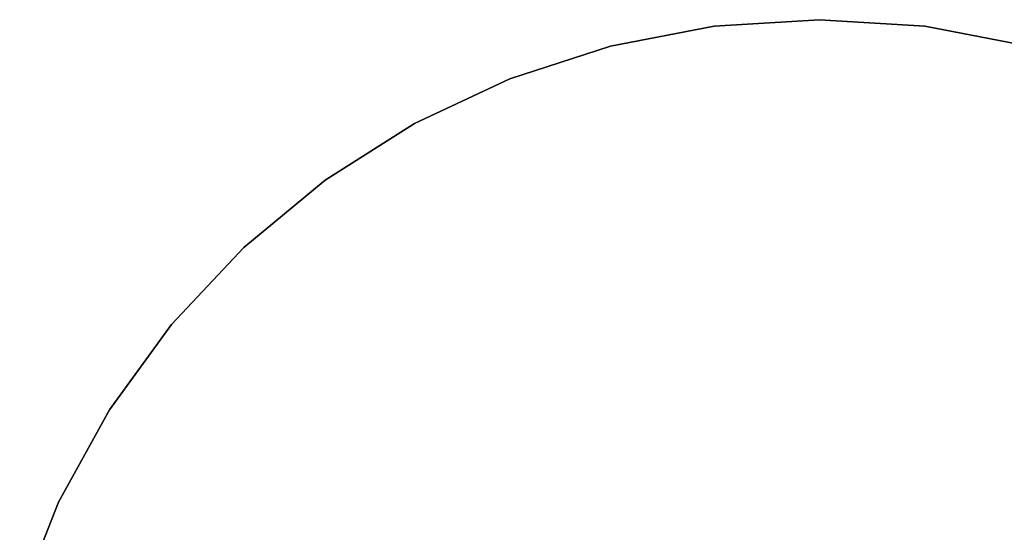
# Model space of a CAD drawing. Extents: x 0.1 to 15.8, y -7.9 to 7.9.
# Tile 16 of 17: x 0.5 to 9.7, y 3.1 to 7.9. Entities that reach past the tile are written whole.
import ezdxf

# ---------------------------------------------------------------- set-up
doc = ezdxf.new("R2010")
doc.units = 0
doc.header["$MEASUREMENT"] = 0
doc.layers.get('0').update_dxf_attribs({"color": 13, "linetype": 'CONTINUOUS'})

# ---------------------------------------------------------------- blocks, each defined once
blk = doc.blocks.new('CZ_0022__330X330X1200_PM_2')
at = {"color": 0}
for p, q in [((7.9528, 7.874, 0.805), (6.9659, 7.8119, 0.805)), ((6.9659, 7.8119, 0.7263), (7.9528, 7.874, 0.7263)), ((7.9528, 7.874, 0.805), (6.9659, 7.8119, 0.805)), ((6.9659, 7.8119, 0.7263), (7.9528, 7.874, 0.7263)), ((8.9396, 7.8119, 0.805), (7.9528, 7.874, 0.805)), ((7.9528, 7.874, 0.7263), (8.9396, 7.8119, 0.7263)), ((7.9528, 7.874, 0.7263), (8.9396, 7.8119, 0.7263)), ((7.9528, 7.874, 0.805), (7.9528, 7.874, 0.7263)), ((8.9396, 7.8119, 0.805), (7.9528, 7.874, 0.805)), ((7.9528, 7.874, 0.805), (7.9528, 7.874, 0.7263)), ((6.9659, 7.8119, 0.805), (5.9946, 7.6266, 0.805)), ((5.9946, 7.6266, 0.7263), (6.9659, 7.8119, 0.7263)), ((6.9659, 7.8119, 0.805), (5.9946, 7.6266, 0.805)), ((5.9946, 7.6266, 0.7263), (6.9659, 7.8119, 0.7263)), ((6.9659, 7.8119, 0.805), (6.9659, 7.8119, 0.7263)), ((6.9659, 7.8119, 0.805), (6.9659, 7.8119, 0.7263)), ((9.9109, 7.6266, 0.805), (8.9396, 7.8119, 0.805)), ((8.9396, 7.8119, 0.7263), (9.9109, 7.6266, 0.7263)), ((8.9396, 7.8119, 0.805), (8.9396, 7.8119, 0.7263)), ((9.9109, 7.6266, 0.805), (8.9396, 7.8119, 0.805)), ((8.9396, 7.8119, 0.7263), (9.9109, 7.6266, 0.7263)), ((8.9396, 7.8119, 0.805), (8.9396, 7.8119, 0.7263)), ((5.9946, 7.6266, 0.805), (5.0541, 7.3211, 0.805)), ((5.0541, 7.3211, 0.7263), (5.9946, 7.6266, 0.7263)), ((5.9946, 7.6266, 0.805), (5.0541, 7.3211, 0.805)), ((5.0541, 7.3211, 0.7263), (5.9946, 7.6266, 0.7263)), ((5.9946, 7.6266, 0.805), (5.9946, 7.6266, 0.7263)), ((5.9946, 7.6266, 0.805), (5.9946, 7.6266, 0.7263)), ((5.0541, 7.3211, 0.805), (4.1594, 6.9001, 0.805)), ((4.1594, 6.9001, 0.7263), (5.0541, 7.3211, 0.7263)), ((5.0541, 7.3211, 0.805), (4.1594, 6.9001, 0.805)), ((4.1594, 6.9001, 0.7263), (5.0541, 7.3211, 0.7263)), ((5.0541, 7.3211, 0.805), (5.0541, 7.3211, 0.7263)), ((5.0541, 7.3211, 0.805), (5.0541, 7.3211, 0.7263)), ((4.1594, 6.9001, 0.805), (3.3245, 6.3702, 0.805)), ((3.3245, 6.3702, 0.7263), (4.1594, 6.9001, 0.7263)), ((4.1594, 6.9001, 0.805), (3.3245, 6.3702, 0.805)), ((3.3245, 6.3702, 0.7263), (4.1594, 6.9001, 0.7263)), ((4.1594, 6.9001, 0.805), (4.1594, 6.9001, 0.7263)), ((4.1594, 6.9001, 0.805), (4.1594, 6.9001, 0.7263)), ((3.3245, 6.3702, 0.805), (2.5626, 5.7399, 0.805)), ((2.5626, 5.7399, 0.7263), (3.3245, 6.3702, 0.7263)), ((3.3245, 6.3702, 0.805), (2.5626, 5.7399, 0.805)), ((2.5626, 5.7399, 0.7263), (3.3245, 6.3702, 0.7263)), ((3.3245, 6.3702, 0.805), (3.3245, 6.3702, 0.7263)), ((3.3245, 6.3702, 0.805), (3.3245, 6.3702, 0.7263)), ((2.5626, 5.7399, 0.805), (1.8857, 5.0191, 0.805)), ((1.8857, 5.0191, 0.7263), (2.5626, 5.7399, 0.7263)), ((2.5626, 5.7399, 0.805), (1.8857, 5.0191, 0.805)), ((1.8857, 5.0191, 0.7263), (2.5626, 5.7399, 0.7263)), ((2.5626, 5.7399, 0.805), (2.5626, 5.7399, 0.7263)), ((2.5626, 5.7399, 0.805), (2.5626, 5.7399, 0.7263)), ((1.8857, 5.0191, 0.805), (1.3045, 4.2191, 0.805)), ((1.3045, 4.2191, 0.7263), (1.8857, 5.0191, 0.7263)), ((1.8857, 5.0191, 0.805), (1.3045, 4.2191, 0.805)), ((1.3045, 4.2191, 0.7263), (1.8857, 5.0191, 0.7263)), ((1.8857, 5.0191, 0.805), (1.8857, 5.0191, 0.7263)), ((1.8857, 5.0191, 0.805), (1.8857, 5.0191, 0.7263)), ((1.3045, 4.2191, 0.805), (0.8281, 3.3526, 0.805)), ((0.8281, 3.3526, 0.7263), (1.3045, 4.2191, 0.7263)), ((1.3045, 4.2191, 0.805), (0.8281, 3.3526, 0.805)), ((0.8281, 3.3526, 0.7263), (1.3045, 4.2191, 0.7263)), ((1.3045, 4.2191, 0.805), (1.3045, 4.2191, 0.7263)), ((1.3045, 4.2191, 0.805), (1.3045, 4.2191, 0.7263)), ((0.8281, 3.3526, 0.805), (0.4641, 2.4332, 0.805)), ((0.4641, 2.4332, 0.7263), (0.8281, 3.3526, 0.7263)), ((0.8281, 3.3526, 0.805), (0.4641, 2.4332, 0.805)), ((0.4641, 2.4332, 0.7263), (0.8281, 3.3526, 0.7263)), ((0.8281, 3.3526, 0.805), (0.8281, 3.3526, 0.7263)), ((0.8281, 3.3526, 0.805), (0.8281, 3.3526, 0.7263))]:
    blk.add_line(p, q, dxfattribs=at)

msp = doc.modelspace()

# ---------------------------------------------------------------- block references
at = {"color": 0}
msp.add_blockref('CZ_0022__330X330X1200_PM_2', (0, 0), dxfattribs=at)

doc.saveas('drawing.dxf')
